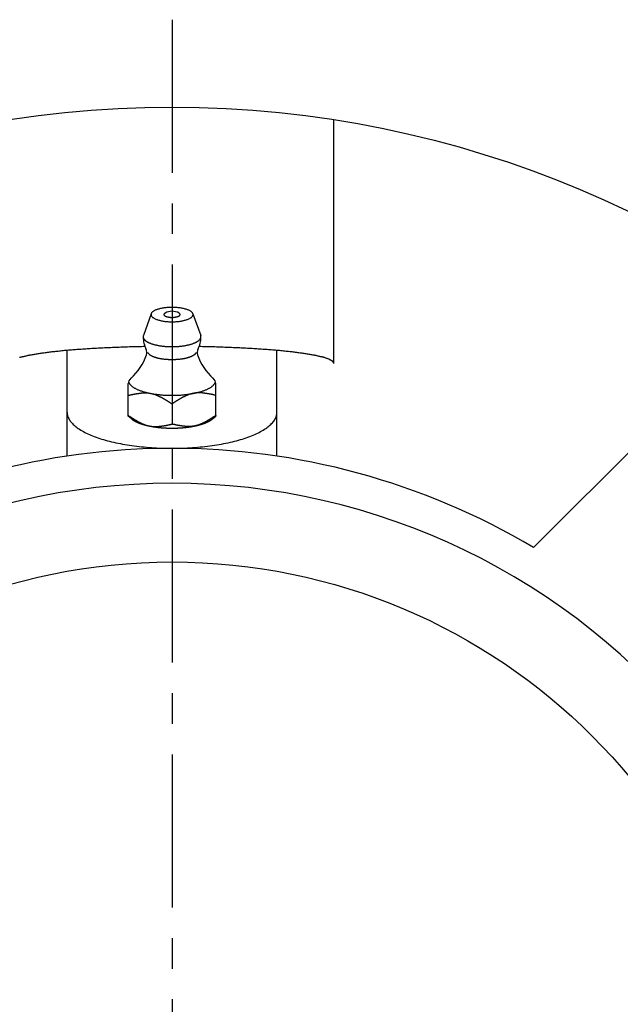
# Model space of a CAD drawing. Extents: x -130 to 297, y -130 to 297.
# Tile 3 of 6: x -17 to 51, y 17 to 130. Entities that reach past the tile are written whole.
import ezdxf

# ---------------------------------------------------------------- set-up
doc = ezdxf.new("R2010")
doc.units = 0
doc.header["$LTSCALE"] = 14
doc.linetypes.add('CENTER', pattern=[2, 1.25, -0.25, 0.25, -0.25])
doc.layers.get('0').update_dxf_attribs({"linetype": 'CONTINUOUS'})
doc.layers.add('CENTER', color=1, linetype='CENTER')

msp = doc.modelspace()

# ---------------------------------------------------------------- linework, layer by layer
for p, q in [((18.5, 90.71), (18.5, 118.57)), ((-12, 80.11), (-12, 92.18)), ((12, 80.11), (12, 92.18)), ((-5, 84.69), (-5, 88.39)), ((5, 84.69), (5, 88.39)), ((56.57, 84.85), (41.36, 69.64))]:
    msp.add_line(p, q)
at = {"linetype": 'CONTINUOUS'}
for p, q in [((-2.38, 96.39), (-3.28, 93.89)), ((2.38, 96.39), (3.28, 93.89)), ((0, 86.07), (0, 83.76)), ((-4.66, 84.39), (-5, 84.69)), ((4.66, 84.39), (5, 84.69))]:
    msp.add_line(p, q, dxfattribs=at)
msp.add_lwpolyline([(5, 84.75), (5, 84.74), (5, 84.74), (5, 84.73), (5, 84.73), (5, 84.73), (5, 84.72), (5, 84.72), (5, 84.72), (5, 84.71), (5, 84.71), (5, 84.71), (5, 84.7), (5, 84.7), (5, 84.7), (5, 84.7), (5, 84.69), (5, 84.69), (5, 84.69), (5, 84.69), (5, 84.69), (5, 84.69), (5, 84.69), (5, 84.69), (5, 84.69)], dxfattribs=at)
for points in [[(2.4, 96.29, 0), (2.4, 96.33, 0), (2.39, 96.37, 0), (2.37, 96.41, 0), (2.35, 96.45, 0), (2.33, 96.49, 0), (2.3, 96.52, 0), (2.26, 96.56, 0), (2.22, 96.6, 0), (2.17, 96.64, 0), (2.12, 96.67, 0), (2.06, 96.71, 0), (2, 96.74, 0), (1.93, 96.78, 0), (1.86, 96.81, 0), (1.78, 96.84, 0), (1.7, 96.87, 0), (1.61, 96.89, 0), (1.52, 96.92, 0), (1.43, 96.95, 0), (1.33, 96.97, 0), (1.23, 96.99, 0), (1.13, 97.01, 0), (1.03, 97.03, 0), (0.92, 97.04, 0), (0.81, 97.06, 0), (0.7, 97.07, 0), (0.58, 97.08, 0), (0.47, 97.09, 0), (0.35, 97.1, 0), (0.24, 97.1, 0), (0.12, 97.11, 0), (0, 97.11, 0), (-0.12, 97.11, 0), (-0.24, 97.1, 0), (-0.35, 97.1, 0), (-0.47, 97.09, 0), (-0.58, 97.08, 0), (-0.7, 97.07, 0), (-0.81, 97.06, 0), (-0.92, 97.04, 0), (-1.03, 97.03, 0), (-1.13, 97.01, 0), (-1.23, 96.99, 0), (-1.33, 96.97, 0), (-1.43, 96.95, 0), (-1.52, 96.92, 0), (-1.61, 96.89, 0), (-1.7, 96.87, 0), (-1.78, 96.84, 0), (-1.86, 96.81, 0), (-1.93, 96.78, 0), (-2, 96.74, 0), (-2.06, 96.71, 0), (-2.12, 96.67, 0), (-2.17, 96.64, 0), (-2.22, 96.6, 0), (-2.26, 96.56, 0), (-2.3, 96.52, 0), (-2.33, 96.49, 0), (-2.35, 96.45, 0), (-2.37, 96.41, 0), (-2.39, 96.37, 0), (-2.4, 96.33, 0), (-2.4, 96.29, 0), (-2.4, 96.25, 0), (-2.39, 96.21, 0), (-2.37, 96.17, 0), (-2.35, 96.13, 0), (-2.33, 96.09, 0), (-2.3, 96.05, 0), (-2.26, 96.01, 0), (-2.22, 95.97, 0), (-2.17, 95.94, 0), (-2.12, 95.9, 0), (-2.06, 95.86, 0), (-2, 95.83, 0), (-1.93, 95.8, 0), (-1.86, 95.77, 0), (-1.78, 95.74, 0), (-1.7, 95.71, 0), (-1.61, 95.68, 0), (-1.52, 95.65, 0), (-1.43, 95.63, 0), (-1.33, 95.6, 0), (-1.23, 95.58, 0), (-1.13, 95.56, 0), (-1.03, 95.54, 0), (-0.92, 95.53, 0), (-0.81, 95.51, 0), (-0.7, 95.5, 0), (-0.58, 95.49, 0), (-0.47, 95.48, 0), (-0.35, 95.47, 0), (-0.24, 95.47, 0), (-0.12, 95.47, 0), (0, 95.47, 0), (0.12, 95.47, 0), (0.24, 95.47, 0), (0.35, 95.47, 0), (0.47, 95.48, 0), (0.58, 95.49, 0), (0.7, 95.5, 0), (0.81, 95.51, 0), (0.92, 95.53, 0), (1.03, 95.54, 0), (1.13, 95.56, 0), (1.23, 95.58, 0), (1.33, 95.6, 0), (1.43, 95.63, 0), (1.52, 95.65, 0), (1.61, 95.68, 0), (1.7, 95.71, 0), (1.78, 95.74, 0), (1.86, 95.77, 0), (1.93, 95.8, 0), (2, 95.83, 0), (2.06, 95.86, 0), (2.12, 95.9, 0), (2.17, 95.94, 0), (2.22, 95.97, 0), (2.26, 96.01, 0), (2.3, 96.05, 0), (2.33, 96.09, 0), (2.35, 96.13, 0), (2.37, 96.17, 0), (2.39, 96.21, 0), (2.4, 96.25, 0), (2.4, 96.29, 0)], [(-0.8, 96.45, 0), (-0.82, 96.44, 0), (-0.83, 96.43, 0), (-0.84, 96.42, 0), (-0.86, 96.41, 0), (-0.87, 96.4, 0), (-0.88, 96.39, 0), (-0.89, 96.38, 0), (-0.9, 96.37, 0), (-0.9, 96.36, 0), (-0.91, 96.35, 0), (-0.92, 96.34, 0), (-0.92, 96.33, 0), (-0.92, 96.32, 0), (-0.93, 96.31, 0), (-0.93, 96.3, 0), (-0.93, 96.29, 0), (-0.93, 96.28, 0), (-0.93, 96.27, 0), (-0.92, 96.26, 0), (-0.92, 96.25, 0), (-0.92, 96.24, 0), (-0.91, 96.23, 0), (-0.91, 96.22, 0), (-0.9, 96.21, 0), (-0.89, 96.2, 0), (-0.88, 96.19, 0), (-0.87, 96.18, 0), (-0.86, 96.17, 0), (-0.85, 96.16, 0), (-0.83, 96.15, 0), (-0.82, 96.14, 0), (-0.81, 96.13, 0), (-0.79, 96.12, 0), (-0.77, 96.11, 0), (-0.76, 96.1, 0), (-0.74, 96.09, 0), (-0.72, 96.09, 0), (-0.7, 96.08, 0), (-0.68, 96.07, 0), (-0.66, 96.06, 0), (-0.64, 96.05, 0), (-0.61, 96.05, 0), (-0.59, 96.04, 0), (-0.57, 96.03, 0), (-0.54, 96.03, 0), (-0.52, 96.02, 0), (-0.49, 96.02, 0), (-0.47, 96.01, 0), (-0.44, 96.01, 0), (-0.41, 96, 0), (-0.38, 96, 0), (-0.36, 95.99, 0), (-0.33, 95.99, 0), (-0.3, 95.99, 0), (-0.27, 95.98, 0), (-0.24, 95.98, 0), (-0.21, 95.98, 0), (-0.18, 95.97, 0), (-0.15, 95.97, 0), (-0.12, 95.97, 0), (-0.09, 95.97, 0), (-0.06, 95.97, 0), (-0.03, 95.97, 0), (0, 95.97, 0), (0.03, 95.97, 0), (0.06, 95.97, 0), (0.09, 95.97, 0), (0.12, 95.97, 0), (0.15, 95.97, 0), (0.18, 95.97, 0), (0.21, 95.98, 0), (0.24, 95.98, 0), (0.27, 95.98, 0), (0.3, 95.99, 0), (0.33, 95.99, 0), (0.36, 95.99, 0), (0.38, 96, 0), (0.41, 96, 0), (0.44, 96.01, 0), (0.47, 96.01, 0), (0.49, 96.02, 0), (0.52, 96.02, 0), (0.54, 96.03, 0), (0.57, 96.03, 0), (0.59, 96.04, 0), (0.61, 96.05, 0), (0.64, 96.05, 0), (0.66, 96.06, 0), (0.68, 96.07, 0), (0.7, 96.08, 0), (0.72, 96.09, 0), (0.74, 96.09, 0), (0.76, 96.1, 0), (0.77, 96.11, 0), (0.79, 96.12, 0), (0.81, 96.13, 0), (0.82, 96.14, 0), (0.83, 96.15, 0), (0.85, 96.16, 0), (0.86, 96.17, 0), (0.87, 96.18, 0), (0.88, 96.19, 0), (0.89, 96.2, 0), (0.9, 96.21, 0), (0.91, 96.22, 0), (0.91, 96.23, 0), (0.92, 96.24, 0), (0.92, 96.25, 0), (0.92, 96.26, 0), (0.93, 96.27, 0), (0.93, 96.28, 0), (0.93, 96.29, 0), (0.93, 96.3, 0), (0.93, 96.31, 0), (0.92, 96.32, 0), (0.92, 96.33, 0), (0.92, 96.34, 0), (0.91, 96.35, 0), (0.9, 96.36, 0), (0.9, 96.37, 0), (0.89, 96.38, 0), (0.88, 96.39, 0), (0.87, 96.4, 0), (0.86, 96.41, 0), (0.84, 96.42, 0), (0.83, 96.43, 0), (0.82, 96.44, 0), (0.8, 96.45, 0)], [(-3.28, 93.89, 0), (-3.29, 93.86, 0), (-3.29, 93.83, 0), (-3.3, 93.8, 0), (-3.3, 93.77, 0), (-3.3, 93.74, 0), (-3.3, 93.71, 0), (-3.29, 93.68, 0), (-3.29, 93.65, 0), (-3.28, 93.62, 0), (-3.27, 93.59, 0), (-3.25, 93.56, 0), (-3.24, 93.53, 0), (-3.22, 93.5, 0), (-3.2, 93.47, 0), (-3.18, 93.44, 0), (-3.15, 93.41, 0), (-3.12, 93.39, 0), (-3.09, 93.36, 0), (-3.06, 93.33, 0), (-3.03, 93.3, 0), (-2.99, 93.27, 0), (-2.96, 93.25, 0), (-2.92, 93.22, 0), (-2.88, 93.2, 0), (-2.83, 93.17, 0), (-2.79, 93.14, 0), (-2.74, 93.12, 0), (-2.69, 93.09, 0), (-2.64, 93.07, 0), (-2.58, 93.05, 0), (-2.53, 93.02, 0), (-2.47, 93, 0), (-2.41, 92.98, 0), (-2.35, 92.96, 0), (-2.29, 92.94, 0), (-2.23, 92.92, 0), (-2.16, 92.9, 0), (-2.09, 92.88, 0), (-2.03, 92.86, 0), (-1.96, 92.84, 0), (-1.89, 92.82, 0), (-1.81, 92.81, 0), (-1.74, 92.79, 0), (-1.67, 92.77, 0), (-1.59, 92.76, 0), (-1.51, 92.75, 0), (-1.43, 92.73, 0), (-1.35, 92.72, 0), (-1.27, 92.71, 0), (-1.19, 92.7, 0), (-1.11, 92.69, 0), (-1.03, 92.68, 0), (-0.95, 92.67, 0), (-0.86, 92.66, 0), (-0.78, 92.65, 0), (-0.69, 92.65, 0), (-0.61, 92.64, 0), (-0.52, 92.63, 0), (-0.44, 92.63, 0), (-0.35, 92.63, 0), (-0.26, 92.62, 0), (-0.17, 92.62, 0), (-0.09, 92.62, 0), (0, 92.62, 0), (0.09, 92.62, 0), (0.17, 92.62, 0), (0.26, 92.62, 0), (0.35, 92.63, 0), (0.44, 92.63, 0), (0.52, 92.63, 0), (0.61, 92.64, 0), (0.69, 92.65, 0), (0.78, 92.65, 0), (0.86, 92.66, 0), (0.95, 92.67, 0), (1.03, 92.68, 0), (1.11, 92.69, 0), (1.19, 92.7, 0), (1.27, 92.71, 0), (1.35, 92.72, 0), (1.43, 92.73, 0), (1.51, 92.75, 0), (1.59, 92.76, 0), (1.67, 92.77, 0), (1.74, 92.79, 0), (1.81, 92.81, 0), (1.89, 92.82, 0), (1.96, 92.84, 0), (2.03, 92.86, 0), (2.09, 92.88, 0), (2.16, 92.9, 0), (2.23, 92.92, 0), (2.29, 92.94, 0), (2.35, 92.96, 0), (2.41, 92.98, 0), (2.47, 93, 0), (2.53, 93.02, 0), (2.58, 93.05, 0), (2.64, 93.07, 0), (2.69, 93.09, 0), (2.74, 93.12, 0), (2.79, 93.14, 0), (2.83, 93.17, 0), (2.88, 93.2, 0), (2.92, 93.22, 0), (2.96, 93.25, 0), (2.99, 93.27, 0), (3.03, 93.3, 0), (3.06, 93.33, 0), (3.09, 93.36, 0), (3.12, 93.39, 0), (3.15, 93.41, 0), (3.18, 93.44, 0), (3.2, 93.47, 0), (3.22, 93.5, 0), (3.24, 93.53, 0), (3.25, 93.56, 0), (3.27, 93.59, 0), (3.28, 93.62, 0), (3.29, 93.65, 0), (3.29, 93.68, 0), (3.3, 93.71, 0), (3.3, 93.74, 0), (3.3, 93.77, 0), (3.3, 93.8, 0), (3.29, 93.83, 0), (3.29, 93.86, 0), (3.28, 93.89, 0)], [(-4.97, 88.59, 0), (-4.96, 88.55, 0), (-4.94, 88.51, 0), (-4.93, 88.48, 0), (-4.9, 88.44, 0), (-4.88, 88.4, 0), (-4.86, 88.36, 0), (-4.83, 88.32, 0), (-4.8, 88.28, 0), (-4.76, 88.25, 0), (-4.73, 88.21, 0), (-4.69, 88.17, 0), (-4.65, 88.14, 0), (-4.6, 88.1, 0), (-4.56, 88.06, 0), (-4.51, 88.03, 0), (-4.46, 87.99, 0), (-4.4, 87.96, 0), (-4.35, 87.92, 0), (-4.29, 87.89, 0), (-4.23, 87.86, 0), (-4.17, 87.82, 0), (-4.1, 87.79, 0), (-4.04, 87.76, 0), (-3.97, 87.73, 0), (-3.9, 87.7, 0), (-3.83, 87.67, 0), (-3.75, 87.64, 0), (-3.67, 87.61, 0), (-3.6, 87.58, 0), (-3.51, 87.55, 0), (-3.43, 87.53, 0), (-3.35, 87.5, 0), (-3.26, 87.47, 0), (-3.17, 87.45, 0), (-3.08, 87.42, 0), (-2.99, 87.4, 0), (-2.9, 87.38, 0), (-2.81, 87.35, 0), (-2.71, 87.33, 0), (-2.61, 87.31, 0), (-2.52, 87.29, 0), (-2.42, 87.27, 0), (-2.32, 87.25, 0), (-2.21, 87.24, 0), (-2.11, 87.22, 0), (-2.01, 87.2, 0), (-1.9, 87.19, 0), (-1.79, 87.17, 0), (-1.69, 87.16, 0), (-1.58, 87.15, 0), (-1.47, 87.13, 0), (-1.36, 87.12, 0), (-1.25, 87.11, 0), (-1.14, 87.1, 0), (-1.02, 87.09, 0), (-0.91, 87.09, 0), (-0.8, 87.08, 0), (-0.69, 87.07, 0), (-0.57, 87.07, 0), (-0.46, 87.07, 0), (-0.34, 87.06, 0), (-0.23, 87.06, 0), (-0.11, 87.06, 0), (0, 87.06, 0), (0.11, 87.06, 0), (0.23, 87.06, 0), (0.34, 87.06, 0), (0.46, 87.07, 0), (0.57, 87.07, 0), (0.69, 87.07, 0), (0.8, 87.08, 0), (0.91, 87.09, 0), (1.02, 87.09, 0), (1.14, 87.1, 0), (1.25, 87.11, 0), (1.36, 87.12, 0), (1.47, 87.13, 0), (1.58, 87.15, 0), (1.69, 87.16, 0), (1.79, 87.17, 0), (1.9, 87.19, 0), (2.01, 87.2, 0), (2.11, 87.22, 0), (2.21, 87.24, 0), (2.32, 87.25, 0), (2.42, 87.27, 0), (2.52, 87.29, 0), (2.61, 87.31, 0), (2.71, 87.33, 0), (2.81, 87.35, 0), (2.9, 87.38, 0), (2.99, 87.4, 0), (3.08, 87.42, 0), (3.17, 87.45, 0), (3.26, 87.47, 0), (3.35, 87.5, 0), (3.43, 87.53, 0), (3.51, 87.55, 0), (3.6, 87.58, 0), (3.67, 87.61, 0), (3.75, 87.64, 0), (3.83, 87.67, 0), (3.9, 87.7, 0), (3.97, 87.73, 0), (4.04, 87.76, 0), (4.1, 87.79, 0), (4.17, 87.82, 0), (4.23, 87.86, 0), (4.29, 87.89, 0), (4.35, 87.92, 0), (4.4, 87.96, 0), (4.46, 87.99, 0), (4.51, 88.03, 0), (4.56, 88.06, 0), (4.6, 88.1, 0), (4.65, 88.14, 0), (4.69, 88.17, 0), (4.73, 88.21, 0), (4.76, 88.25, 0), (4.8, 88.28, 0), (4.83, 88.32, 0), (4.86, 88.36, 0), (4.88, 88.4, 0), (4.9, 88.44, 0), (4.93, 88.48, 0), (4.94, 88.51, 0), (4.96, 88.55, 0), (4.97, 88.59, 0)], [(-4.66, 84.39, 0), (-4.65, 84.38, 0), (-4.64, 84.37, 0), (-4.63, 84.36, 0), (-4.62, 84.35, 0), (-4.61, 84.35, 0), (-4.6, 84.34, 0), (-4.59, 84.33, 0), (-4.58, 84.32, 0), (-4.57, 84.31, 0), (-4.55, 84.3, 0), (-4.54, 84.3, 0), (-4.53, 84.29, 0), (-4.52, 84.28, 0), (-4.51, 84.27, 0), (-4.5, 84.26, 0), (-4.49, 84.26, 0), (-4.48, 84.25, 0), (-4.46, 84.24, 0), (-4.45, 84.23, 0), (-4.44, 84.22, 0), (-4.43, 84.22, 0), (-4.42, 84.21, 0), (-4.4, 84.2, 0), (-4.39, 84.19, 0), (-4.38, 84.18, 0), (-4.36, 84.18, 0), (-4.35, 84.17, 0), (-4.34, 84.16, 0), (-4.33, 84.15, 0), (-4.31, 84.14, 0), (-4.3, 84.14, 0), (-4.29, 84.13, 0), (-4.27, 84.12, 0), (-4.26, 84.11, 0), (-4.24, 84.11, 0), (-4.23, 84.1, 0), (-4.22, 84.09, 0), (-4.2, 84.08, 0), (-4.19, 84.08, 0), (-4.17, 84.07, 0), (-4.16, 84.06, 0), (-4.14, 84.05, 0), (-4.13, 84.05, 0), (-4.11, 84.04, 0), (-4.1, 84.03, 0), (-4.08, 84.02, 0), (-4.07, 84.02, 0), (-4.05, 84.01, 0), (-4.04, 84, 0), (-4.02, 83.99, 0), (-4.01, 83.99, 0), (-3.99, 83.98, 0), (-3.97, 83.97, 0), (-3.96, 83.97, 0), (-3.94, 83.96, 0), (-3.93, 83.95, 0), (-3.91, 83.94, 0), (-3.89, 83.94, 0), (-3.88, 83.93, 0), (-3.86, 83.92, 0), (-3.84, 83.92, 0), (-3.83, 83.91, 0), (-3.81, 83.9, 0), (-3.79, 83.9, 0), (-3.78, 83.89, 0), (-3.76, 83.88, 0), (-3.74, 83.88, 0), (-3.72, 83.87, 0), (-3.71, 83.86, 0), (-3.69, 83.86, 0), (-3.67, 83.85, 0), (-3.65, 83.84, 0), (-3.63, 83.84, 0), (-3.62, 83.83, 0), (-3.6, 83.82, 0), (-3.58, 83.82, 0), (-3.56, 83.81, 0), (-3.54, 83.8, 0), (-3.52, 83.8, 0), (-3.5, 83.79, 0), (-3.49, 83.78, 0), (-3.47, 83.78, 0), (-3.45, 83.77, 0), (-3.43, 83.77, 0), (-3.41, 83.76, 0), (-3.39, 83.75, 0), (-3.37, 83.75, 0), (-3.35, 83.74, 0), (-3.33, 83.73, 0), (-3.31, 83.73, 0), (-3.29, 83.72, 0), (-3.27, 83.72, 0), (-3.25, 83.71, 0), (-3.23, 83.71, 0), (-3.21, 83.7, 0), (-3.19, 83.69, 0), (-3.17, 83.69, 0), (-3.15, 83.68, 0), (-3.13, 83.68, 0), (-3.11, 83.67, 0), (-3.09, 83.67, 0), (-3.07, 83.66, 0), (-3.05, 83.65, 0), (-3.03, 83.65, 0), (-3.01, 83.64, 0), (-2.98, 83.64, 0), (-2.96, 83.63, 0), (-2.94, 83.63, 0), (-2.92, 83.62, 0), (-2.9, 83.62, 0), (-2.88, 83.61, 0), (-2.86, 83.61, 0), (-2.83, 83.6, 0), (-2.81, 83.6, 0), (-2.79, 83.59, 0), (-2.77, 83.59, 0), (-2.75, 83.58, 0), (-2.72, 83.58, 0), (-2.7, 83.57, 0), (-2.68, 83.57, 0), (-2.66, 83.56, 0), (-2.64, 83.56, 0), (-2.61, 83.55, 0), (-2.59, 83.55, 0), (-2.57, 83.54, 0), (-2.55, 83.54, 0), (-2.52, 83.53, 0), (-2.5, 83.53, 0)], [(-2.5, 83.53, 0), (-2.46, 83.52, 0), (-2.43, 83.52, 0), (-2.39, 83.51, 0), (-2.36, 83.5, 0), (-2.32, 83.5, 0), (-2.28, 83.49, 0), (-2.25, 83.48, 0), (-2.21, 83.48, 0), (-2.17, 83.47, 0), (-2.14, 83.46, 0), (-2.1, 83.46, 0), (-2.06, 83.45, 0), (-2.03, 83.45, 0), (-1.99, 83.44, 0), (-1.95, 83.44, 0), (-1.91, 83.43, 0), (-1.88, 83.42, 0), (-1.84, 83.42, 0), (-1.8, 83.41, 0), (-1.76, 83.41, 0), (-1.72, 83.4, 0), (-1.68, 83.4, 0), (-1.65, 83.4, 0), (-1.61, 83.39, 0), (-1.57, 83.39, 0), (-1.53, 83.38, 0), (-1.49, 83.38, 0), (-1.45, 83.37, 0), (-1.41, 83.37, 0), (-1.37, 83.37, 0), (-1.33, 83.36, 0), (-1.29, 83.36, 0), (-1.25, 83.35, 0), (-1.21, 83.35, 0), (-1.18, 83.35, 0), (-1.14, 83.34, 0), (-1.1, 83.34, 0), (-1.06, 83.34, 0), (-1.02, 83.34, 0), (-0.98, 83.33, 0), (-0.94, 83.33, 0), (-0.9, 83.33, 0), (-0.85, 83.33, 0), (-0.81, 83.32, 0), (-0.77, 83.32, 0), (-0.73, 83.32, 0), (-0.69, 83.32, 0), (-0.65, 83.31, 0), (-0.61, 83.31, 0), (-0.57, 83.31, 0), (-0.53, 83.31, 0), (-0.49, 83.31, 0), (-0.45, 83.31, 0), (-0.41, 83.31, 0), (-0.37, 83.3, 0), (-0.33, 83.3, 0), (-0.29, 83.3, 0), (-0.25, 83.3, 0), (-0.2, 83.3, 0), (-0.16, 83.3, 0), (-0.12, 83.3, 0), (-0.08, 83.3, 0), (-0.04, 83.3, 0), (0, 83.3, 0), (0.04, 83.3, 0), (0.08, 83.3, 0), (0.12, 83.3, 0), (0.16, 83.3, 0), (0.2, 83.3, 0), (0.25, 83.3, 0), (0.29, 83.3, 0), (0.33, 83.3, 0), (0.37, 83.3, 0), (0.41, 83.31, 0), (0.45, 83.31, 0), (0.49, 83.31, 0), (0.53, 83.31, 0), (0.57, 83.31, 0), (0.61, 83.31, 0), (0.65, 83.31, 0), (0.69, 83.32, 0), (0.73, 83.32, 0), (0.77, 83.32, 0), (0.81, 83.32, 0), (0.85, 83.33, 0), (0.9, 83.33, 0), (0.94, 83.33, 0), (0.98, 83.33, 0), (1.02, 83.34, 0), (1.06, 83.34, 0), (1.1, 83.34, 0), (1.14, 83.34, 0), (1.18, 83.35, 0), (1.21, 83.35, 0), (1.25, 83.35, 0), (1.29, 83.36, 0), (1.33, 83.36, 0), (1.37, 83.37, 0), (1.41, 83.37, 0), (1.45, 83.37, 0), (1.49, 83.38, 0), (1.53, 83.38, 0), (1.57, 83.39, 0), (1.61, 83.39, 0), (1.65, 83.4, 0), (1.68, 83.4, 0), (1.72, 83.4, 0), (1.76, 83.41, 0), (1.8, 83.41, 0), (1.84, 83.42, 0), (1.88, 83.42, 0), (1.91, 83.43, 0), (1.95, 83.44, 0), (1.99, 83.44, 0), (2.03, 83.45, 0), (2.06, 83.45, 0), (2.1, 83.46, 0), (2.14, 83.46, 0), (2.17, 83.47, 0), (2.21, 83.48, 0), (2.25, 83.48, 0), (2.28, 83.49, 0), (2.32, 83.5, 0), (2.36, 83.5, 0), (2.39, 83.51, 0), (2.43, 83.52, 0), (2.46, 83.52, 0), (2.5, 83.53, 0)], [(2.5, 83.53, 0), (2.52, 83.53, 0), (2.55, 83.54, 0), (2.57, 83.54, 0), (2.59, 83.55, 0), (2.61, 83.55, 0), (2.64, 83.56, 0), (2.66, 83.56, 0), (2.68, 83.57, 0), (2.7, 83.57, 0), (2.72, 83.58, 0), (2.75, 83.58, 0), (2.77, 83.59, 0), (2.79, 83.59, 0), (2.81, 83.6, 0), (2.83, 83.6, 0), (2.86, 83.61, 0), (2.88, 83.61, 0), (2.9, 83.62, 0), (2.92, 83.62, 0), (2.94, 83.63, 0), (2.96, 83.63, 0), (2.98, 83.64, 0), (3.01, 83.64, 0), (3.03, 83.65, 0), (3.05, 83.65, 0), (3.07, 83.66, 0), (3.09, 83.67, 0), (3.11, 83.67, 0), (3.13, 83.68, 0), (3.15, 83.68, 0), (3.17, 83.69, 0), (3.19, 83.69, 0), (3.21, 83.7, 0), (3.23, 83.71, 0), (3.25, 83.71, 0), (3.27, 83.72, 0), (3.29, 83.72, 0), (3.31, 83.73, 0), (3.33, 83.73, 0), (3.35, 83.74, 0), (3.37, 83.75, 0), (3.39, 83.75, 0), (3.41, 83.76, 0), (3.43, 83.77, 0), (3.45, 83.77, 0), (3.47, 83.78, 0), (3.49, 83.78, 0), (3.5, 83.79, 0), (3.52, 83.8, 0), (3.54, 83.8, 0), (3.56, 83.81, 0), (3.58, 83.82, 0), (3.6, 83.82, 0), (3.62, 83.83, 0), (3.63, 83.84, 0), (3.65, 83.84, 0), (3.67, 83.85, 0), (3.69, 83.86, 0), (3.71, 83.86, 0), (3.72, 83.87, 0), (3.74, 83.88, 0), (3.76, 83.88, 0), (3.78, 83.89, 0), (3.79, 83.9, 0), (3.81, 83.9, 0), (3.83, 83.91, 0), (3.84, 83.92, 0), (3.86, 83.92, 0), (3.88, 83.93, 0), (3.89, 83.94, 0), (3.91, 83.94, 0), (3.93, 83.95, 0), (3.94, 83.96, 0), (3.96, 83.97, 0), (3.97, 83.97, 0), (3.99, 83.98, 0), (4.01, 83.99, 0), (4.02, 83.99, 0), (4.04, 84, 0), (4.05, 84.01, 0), (4.07, 84.02, 0), (4.08, 84.02, 0), (4.1, 84.03, 0), (4.11, 84.04, 0), (4.13, 84.05, 0), (4.14, 84.05, 0), (4.16, 84.06, 0), (4.17, 84.07, 0), (4.19, 84.08, 0), (4.2, 84.08, 0), (4.22, 84.09, 0), (4.23, 84.1, 0), (4.24, 84.11, 0), (4.26, 84.11, 0), (4.27, 84.12, 0), (4.29, 84.13, 0), (4.3, 84.14, 0), (4.31, 84.14, 0), (4.33, 84.15, 0), (4.34, 84.16, 0), (4.35, 84.17, 0), (4.36, 84.18, 0), (4.38, 84.18, 0), (4.39, 84.19, 0), (4.4, 84.2, 0), (4.42, 84.21, 0), (4.43, 84.22, 0), (4.44, 84.22, 0), (4.45, 84.23, 0), (4.46, 84.24, 0), (4.48, 84.25, 0), (4.49, 84.26, 0), (4.5, 84.26, 0), (4.51, 84.27, 0), (4.52, 84.28, 0), (4.53, 84.29, 0), (4.54, 84.3, 0), (4.55, 84.3, 0), (4.57, 84.31, 0), (4.58, 84.32, 0), (4.59, 84.33, 0), (4.6, 84.34, 0), (4.61, 84.35, 0), (4.62, 84.35, 0), (4.63, 84.36, 0), (4.64, 84.37, 0), (4.65, 84.38, 0), (4.66, 84.39, 0)]]:
    msp.add_polyline3d(points, dxfattribs=at)
for points in [[(-3.1, 92.62, 0), (-3.3, 92.62, 0), (-3.5, 92.61, 0), (-3.7, 92.61, 0), (-3.9, 92.6, 0), (-4.09, 92.6, 0), (-4.29, 92.59, 0), (-4.49, 92.59, 0), (-4.69, 92.58, 0), (-4.88, 92.58, 0), (-5.08, 92.57, 0), (-5.27, 92.57, 0), (-5.47, 92.56, 0), (-5.66, 92.55, 0), (-5.85, 92.55, 0), (-6.04, 92.54, 0), (-6.23, 92.53, 0), (-6.42, 92.53, 0), (-6.61, 92.52, 0), (-6.8, 92.51, 0), (-6.99, 92.5, 0), (-7.18, 92.5, 0), (-7.37, 92.49, 0), (-7.55, 92.48, 0), (-7.74, 92.47, 0), (-7.92, 92.46, 0), (-8.1, 92.45, 0), (-8.28, 92.44, 0), (-8.46, 92.43, 0), (-8.64, 92.42, 0), (-8.82, 92.41, 0), (-9, 92.4, 0), (-9.18, 92.39, 0), (-9.35, 92.38, 0), (-9.53, 92.37, 0), (-9.7, 92.36, 0), (-9.87, 92.35, 0), (-10.04, 92.34, 0), (-10.21, 92.33, 0), (-10.38, 92.31, 0), (-10.55, 92.3, 0), (-10.71, 92.29, 0), (-10.88, 92.28, 0), (-11.04, 92.26, 0), (-11.2, 92.25, 0), (-11.36, 92.24, 0), (-11.52, 92.23, 0), (-11.68, 92.21, 0), (-11.84, 92.2, 0), (-11.99, 92.19, 0), (-12.15, 92.17, 0), (-12.3, 92.16, 0), (-12.45, 92.14, 0), (-12.6, 92.13, 0), (-12.75, 92.11, 0), (-12.89, 92.1, 0), (-13.04, 92.08, 0), (-13.18, 92.07, 0), (-13.32, 92.05, 0), (-13.46, 92.04, 0), (-13.6, 92.02, 0), (-13.74, 92.01, 0), (-13.87, 91.99, 0), (-14.01, 91.98, 0), (-14.14, 91.96, 0), (-14.27, 91.94, 0), (-14.4, 91.93, 0), (-14.52, 91.91, 0), (-14.65, 91.89, 0), (-14.77, 91.88, 0), (-14.89, 91.86, 0), (-15.01, 91.84, 0), (-15.13, 91.83, 0), (-15.24, 91.81, 0), (-15.36, 91.79, 0), (-15.47, 91.77, 0), (-15.58, 91.76, 0), (-15.69, 91.74, 0), (-15.79, 91.72, 0), (-15.9, 91.7, 0), (-16, 91.68, 0), (-16.1, 91.66, 0), (-16.2, 91.65, 0), (-16.3, 91.63, 0), (-16.39, 91.61, 0), (-16.49, 91.59, 0), (-16.58, 91.57, 0), (-16.67, 91.55, 0), (-16.75, 91.53, 0), (-16.84, 91.51, 0), (-16.92, 91.49, 0), (-17, 91.47, 0), (-17.08, 91.45, 0), (-17.16, 91.44, 0), (-17.23, 91.42, 0), (-17.31, 91.4, 0), (-17.38, 91.38, 0), (-17.45, 91.36, 0)], [(18.5, 90.71, 0), (18.5, 90.73, 0), (18.5, 90.75, 0), (18.49, 90.77, 0), (18.48, 90.8, 0), (18.47, 90.82, 0), (18.46, 90.84, 0), (18.45, 90.86, 0), (18.43, 90.88, 0), (18.41, 90.9, 0), (18.39, 90.92, 0), (18.37, 90.94, 0), (18.34, 90.96, 0), (18.31, 90.99, 0), (18.29, 91.01, 0), (18.25, 91.03, 0), (18.22, 91.05, 0), (18.18, 91.07, 0), (18.14, 91.09, 0), (18.1, 91.11, 0), (18.06, 91.13, 0), (18.01, 91.15, 0), (17.97, 91.17, 0), (17.92, 91.19, 0), (17.87, 91.21, 0), (17.81, 91.23, 0), (17.76, 91.25, 0), (17.7, 91.28, 0), (17.64, 91.3, 0), (17.58, 91.32, 0), (17.51, 91.34, 0), (17.45, 91.36, 0), (17.38, 91.38, 0), (17.31, 91.4, 0), (17.23, 91.42, 0), (17.16, 91.44, 0), (17.08, 91.45, 0), (17, 91.47, 0), (16.92, 91.49, 0), (16.84, 91.51, 0), (16.75, 91.53, 0), (16.67, 91.55, 0), (16.58, 91.57, 0), (16.49, 91.59, 0), (16.39, 91.61, 0), (16.3, 91.63, 0), (16.2, 91.65, 0), (16.1, 91.66, 0), (16, 91.68, 0), (15.9, 91.7, 0), (15.79, 91.72, 0), (15.69, 91.74, 0), (15.58, 91.76, 0), (15.47, 91.77, 0), (15.36, 91.79, 0), (15.24, 91.81, 0), (15.13, 91.83, 0), (15.01, 91.84, 0), (14.89, 91.86, 0), (14.77, 91.88, 0), (14.65, 91.89, 0), (14.52, 91.91, 0), (14.4, 91.93, 0), (14.27, 91.94, 0), (14.14, 91.96, 0), (14.01, 91.98, 0), (13.87, 91.99, 0), (13.74, 92.01, 0), (13.6, 92.02, 0), (13.46, 92.04, 0), (13.32, 92.05, 0), (13.18, 92.07, 0), (13.04, 92.08, 0), (12.89, 92.1, 0), (12.75, 92.11, 0), (12.6, 92.13, 0), (12.45, 92.14, 0), (12.3, 92.16, 0), (12.15, 92.17, 0), (11.99, 92.19, 0), (11.84, 92.2, 0), (11.68, 92.21, 0), (11.52, 92.23, 0), (11.36, 92.24, 0), (11.2, 92.25, 0), (11.04, 92.26, 0), (10.88, 92.28, 0), (10.71, 92.29, 0), (10.55, 92.3, 0), (10.38, 92.31, 0), (10.21, 92.33, 0), (10.04, 92.34, 0), (9.87, 92.35, 0), (9.7, 92.36, 0), (9.53, 92.37, 0), (9.35, 92.38, 0), (9.18, 92.39, 0), (9, 92.4, 0), (8.82, 92.41, 0), (8.64, 92.42, 0), (8.46, 92.43, 0), (8.28, 92.44, 0), (8.1, 92.45, 0), (7.92, 92.46, 0), (7.74, 92.47, 0), (7.55, 92.48, 0), (7.37, 92.49, 0), (7.18, 92.5, 0), (6.99, 92.5, 0), (6.8, 92.51, 0), (6.61, 92.52, 0), (6.42, 92.53, 0), (6.23, 92.53, 0), (6.04, 92.54, 0), (5.85, 92.55, 0), (5.66, 92.55, 0), (5.47, 92.56, 0), (5.27, 92.57, 0), (5.08, 92.57, 0), (4.88, 92.58, 0), (4.69, 92.58, 0), (4.49, 92.59, 0), (4.29, 92.59, 0), (4.09, 92.6, 0), (3.9, 92.6, 0), (3.7, 92.61, 0), (3.5, 92.61, 0), (3.3, 92.62, 0), (3.1, 92.62, 0)], [(-2.78, 91.94, 0), (-2.77, 91.92, 0), (-2.75, 91.9, 0), (-2.74, 91.88, 0), (-2.72, 91.86, 0), (-2.71, 91.84, 0), (-2.69, 91.82, 0), (-2.67, 91.8, 0), (-2.65, 91.78, 0), (-2.63, 91.76, 0), (-2.6, 91.74, 0), (-2.58, 91.72, 0), (-2.55, 91.7, 0), (-2.53, 91.68, 0), (-2.5, 91.67, 0), (-2.47, 91.65, 0), (-2.44, 91.63, 0), (-2.41, 91.61, 0), (-2.38, 91.59, 0), (-2.34, 91.58, 0), (-2.31, 91.56, 0), (-2.27, 91.54, 0), (-2.24, 91.52, 0), (-2.2, 91.51, 0), (-2.16, 91.49, 0), (-2.12, 91.48, 0), (-2.08, 91.46, 0), (-2.04, 91.45, 0), (-1.99, 91.43, 0), (-1.95, 91.42, 0), (-1.9, 91.4, 0), (-1.86, 91.39, 0), (-1.81, 91.37, 0), (-1.76, 91.36, 0), (-1.72, 91.35, 0), (-1.67, 91.34, 0), (-1.62, 91.32, 0), (-1.57, 91.31, 0), (-1.51, 91.3, 0), (-1.46, 91.29, 0), (-1.41, 91.28, 0), (-1.36, 91.27, 0), (-1.3, 91.26, 0), (-1.25, 91.25, 0), (-1.19, 91.24, 0), (-1.13, 91.23, 0), (-1.08, 91.22, 0), (-1.02, 91.22, 0), (-0.96, 91.21, 0), (-0.91, 91.2, 0), (-0.85, 91.19, 0), (-0.79, 91.19, 0), (-0.73, 91.18, 0), (-0.67, 91.18, 0), (-0.61, 91.17, 0), (-0.55, 91.17, 0), (-0.49, 91.17, 0), (-0.43, 91.16, 0), (-0.37, 91.16, 0), (-0.31, 91.16, 0), (-0.25, 91.15, 0), (-0.18, 91.15, 0), (-0.12, 91.15, 0), (-0.06, 91.15, 0), (0, 91.15, 0), (0.06, 91.15, 0), (0.12, 91.15, 0), (0.18, 91.15, 0), (0.25, 91.15, 0), (0.31, 91.16, 0), (0.37, 91.16, 0), (0.43, 91.16, 0), (0.49, 91.17, 0), (0.55, 91.17, 0), (0.61, 91.17, 0), (0.67, 91.18, 0), (0.73, 91.18, 0), (0.79, 91.19, 0), (0.85, 91.19, 0), (0.91, 91.2, 0), (0.96, 91.21, 0), (1.02, 91.22, 0), (1.08, 91.22, 0), (1.13, 91.23, 0), (1.19, 91.24, 0), (1.25, 91.25, 0), (1.3, 91.26, 0), (1.36, 91.27, 0), (1.41, 91.28, 0), (1.46, 91.29, 0), (1.51, 91.3, 0), (1.57, 91.31, 0), (1.62, 91.32, 0), (1.67, 91.34, 0), (1.72, 91.35, 0), (1.76, 91.36, 0), (1.81, 91.37, 0), (1.86, 91.39, 0), (1.9, 91.4, 0), (1.95, 91.42, 0), (1.99, 91.43, 0), (2.04, 91.45, 0), (2.08, 91.46, 0), (2.12, 91.48, 0), (2.16, 91.49, 0), (2.2, 91.51, 0), (2.24, 91.52, 0), (2.27, 91.54, 0), (2.31, 91.56, 0), (2.34, 91.58, 0), (2.38, 91.59, 0), (2.41, 91.61, 0), (2.44, 91.63, 0), (2.47, 91.65, 0), (2.5, 91.67, 0), (2.53, 91.68, 0), (2.55, 91.7, 0), (2.58, 91.72, 0), (2.6, 91.74, 0), (2.63, 91.76, 0), (2.65, 91.78, 0), (2.67, 91.8, 0), (2.69, 91.82, 0), (2.71, 91.84, 0), (2.72, 91.86, 0), (2.74, 91.88, 0), (2.75, 91.9, 0), (2.77, 91.92, 0), (2.78, 91.94, 0)], [(-5, 87.05, 0), (-4.97, 87.06, 0), (-4.93, 87.07, 0), (-4.9, 87.08, 0), (-4.86, 87.08, 0), (-4.83, 87.09, 0), (-4.8, 87.1, 0), (-4.76, 87.11, 0), (-4.73, 87.11, 0), (-4.69, 87.12, 0), (-4.66, 87.13, 0), (-4.63, 87.13, 0), (-4.59, 87.14, 0), (-4.56, 87.15, 0), (-4.53, 87.15, 0), (-4.49, 87.16, 0), (-4.46, 87.17, 0), (-4.42, 87.17, 0), (-4.39, 87.18, 0), (-4.36, 87.19, 0), (-4.32, 87.19, 0), (-4.29, 87.2, 0), (-4.26, 87.21, 0), (-4.22, 87.21, 0), (-4.19, 87.22, 0), (-4.15, 87.23, 0), (-4.12, 87.23, 0), (-4.09, 87.24, 0), (-4.05, 87.24, 0), (-4.02, 87.25, 0), (-3.99, 87.25, 0), (-3.95, 87.26, 0), (-3.92, 87.26, 0), (-3.89, 87.27, 0), (-3.85, 87.27, 0), (-3.82, 87.28, 0), (-3.79, 87.28, 0), (-3.75, 87.29, 0), (-3.72, 87.29, 0), (-3.69, 87.3, 0), (-3.65, 87.3, 0), (-3.62, 87.3, 0), (-3.59, 87.31, 0), (-3.55, 87.31, 0), (-3.52, 87.31, 0), (-3.49, 87.32, 0), (-3.45, 87.32, 0), (-3.42, 87.32, 0), (-3.39, 87.32, 0), (-3.35, 87.33, 0), (-3.32, 87.33, 0), (-3.29, 87.33, 0), (-3.26, 87.33, 0), (-3.22, 87.33, 0), (-3.19, 87.33, 0), (-3.16, 87.33, 0), (-3.12, 87.33, 0), (-3.09, 87.33, 0), (-3.06, 87.33, 0), (-3.03, 87.33, 0), (-2.99, 87.33, 0), (-2.96, 87.33, 0), (-2.93, 87.33, 0), (-2.9, 87.33, 0), (-2.87, 87.33, 0), (-2.83, 87.33, 0), (-2.8, 87.32, 0), (-2.77, 87.32, 0), (-2.74, 87.32, 0), (-2.7, 87.32, 0), (-2.67, 87.31, 0), (-2.64, 87.31, 0), (-2.61, 87.3, 0), (-2.58, 87.3, 0), (-2.55, 87.3, 0), (-2.51, 87.29, 0), (-2.48, 87.28, 0), (-2.45, 87.28, 0), (-2.42, 87.27, 0), (-2.39, 87.27, 0), (-2.36, 87.26, 0), (-2.32, 87.25, 0), (-2.29, 87.25, 0), (-2.26, 87.24, 0), (-2.23, 87.23, 0), (-2.2, 87.22, 0), (-2.17, 87.21, 0), (-2.14, 87.21, 0), (-2.11, 87.2, 0), (-2.08, 87.19, 0), (-2.05, 87.18, 0), (-2.01, 87.17, 0), (-1.98, 87.16, 0), (-1.95, 87.15, 0), (-1.92, 87.14, 0), (-1.89, 87.13, 0), (-1.86, 87.11, 0), (-1.83, 87.1, 0), (-1.8, 87.09, 0), (-1.77, 87.08, 0), (-1.74, 87.07, 0), (-1.71, 87.05, 0), (-1.68, 87.04, 0), (-1.65, 87.03, 0), (-1.62, 87.02, 0), (-1.59, 87, 0), (-1.56, 86.99, 0), (-1.53, 86.97, 0), (-1.5, 86.96, 0), (-1.47, 86.95, 0), (-1.44, 86.93, 0), (-1.41, 86.92, 0), (-1.38, 86.9, 0), (-1.35, 86.89, 0), (-1.32, 86.87, 0), (-1.29, 86.86, 0), (-1.26, 86.84, 0), (-1.23, 86.83, 0), (-1.2, 86.81, 0), (-1.17, 86.79, 0), (-1.14, 86.78, 0), (-1.11, 86.76, 0), (-1.08, 86.75, 0), (-1.05, 86.73, 0), (-1.02, 86.71, 0), (-0.99, 86.7, 0), (-0.96, 86.68, 0), (-0.93, 86.66, 0), (-0.9, 86.64, 0), (-0.88, 86.63, 0), (-0.85, 86.61, 0), (-0.82, 86.59, 0), (-0.79, 86.57, 0), (-0.76, 86.56, 0), (-0.73, 86.54, 0), (-0.7, 86.52, 0), (-0.67, 86.5, 0), (-0.64, 86.48, 0), (-0.61, 86.47, 0), (-0.58, 86.45, 0), (-0.55, 86.43, 0), (-0.52, 86.41, 0), (-0.49, 86.39, 0), (-0.47, 86.37, 0), (-0.44, 86.35, 0), (-0.41, 86.34, 0), (-0.38, 86.32, 0), (-0.35, 86.3, 0), (-0.32, 86.28, 0), (-0.29, 86.26, 0), (-0.26, 86.24, 0), (-0.23, 86.22, 0), (-0.2, 86.2, 0), (-0.17, 86.18, 0), (-0.15, 86.16, 0), (-0.12, 86.14, 0), (-0.09, 86.13, 0), (-0.06, 86.11, 0), (-0.03, 86.09, 0), (0, 86.07, 0)], [(5, 87.05, 0), (4.97, 87.06, 0), (4.93, 87.07, 0), (4.9, 87.08, 0), (4.86, 87.08, 0), (4.83, 87.09, 0), (4.8, 87.1, 0), (4.76, 87.11, 0), (4.73, 87.11, 0), (4.69, 87.12, 0), (4.66, 87.13, 0), (4.63, 87.13, 0), (4.59, 87.14, 0), (4.56, 87.15, 0), (4.53, 87.15, 0), (4.49, 87.16, 0), (4.46, 87.17, 0), (4.42, 87.17, 0), (4.39, 87.18, 0), (4.36, 87.19, 0), (4.32, 87.19, 0), (4.29, 87.2, 0), (4.26, 87.21, 0), (4.22, 87.21, 0), (4.19, 87.22, 0), (4.15, 87.23, 0), (4.12, 87.23, 0), (4.09, 87.24, 0), (4.05, 87.24, 0), (4.02, 87.25, 0), (3.99, 87.25, 0), (3.95, 87.26, 0), (3.92, 87.26, 0), (3.89, 87.27, 0), (3.85, 87.27, 0), (3.82, 87.28, 0), (3.79, 87.28, 0), (3.75, 87.29, 0), (3.72, 87.29, 0), (3.69, 87.3, 0), (3.65, 87.3, 0), (3.62, 87.3, 0), (3.59, 87.31, 0), (3.55, 87.31, 0), (3.52, 87.31, 0), (3.49, 87.32, 0), (3.45, 87.32, 0), (3.42, 87.32, 0), (3.39, 87.32, 0), (3.35, 87.33, 0), (3.32, 87.33, 0), (3.29, 87.33, 0), (3.26, 87.33, 0), (3.22, 87.33, 0), (3.19, 87.33, 0), (3.16, 87.33, 0), (3.12, 87.33, 0), (3.09, 87.33, 0), (3.06, 87.33, 0), (3.03, 87.33, 0), (2.99, 87.33, 0), (2.96, 87.33, 0), (2.93, 87.33, 0), (2.9, 87.33, 0), (2.87, 87.33, 0), (2.83, 87.33, 0), (2.8, 87.32, 0), (2.77, 87.32, 0), (2.74, 87.32, 0), (2.7, 87.32, 0), (2.67, 87.31, 0), (2.64, 87.31, 0), (2.61, 87.3, 0), (2.58, 87.3, 0), (2.55, 87.3, 0), (2.51, 87.29, 0), (2.48, 87.28, 0), (2.45, 87.28, 0), (2.42, 87.27, 0), (2.39, 87.27, 0), (2.36, 87.26, 0), (2.32, 87.25, 0), (2.29, 87.25, 0), (2.26, 87.24, 0), (2.23, 87.23, 0), (2.2, 87.22, 0), (2.17, 87.21, 0), (2.14, 87.21, 0), (2.11, 87.2, 0), (2.08, 87.19, 0), (2.05, 87.18, 0), (2.01, 87.17, 0), (1.98, 87.16, 0), (1.95, 87.15, 0), (1.92, 87.14, 0), (1.89, 87.13, 0), (1.86, 87.11, 0), (1.83, 87.1, 0), (1.8, 87.09, 0), (1.77, 87.08, 0), (1.74, 87.07, 0), (1.71, 87.05, 0), (1.68, 87.04, 0), (1.65, 87.03, 0), (1.62, 87.02, 0), (1.59, 87, 0), (1.56, 86.99, 0), (1.53, 86.97, 0), (1.5, 86.96, 0), (1.47, 86.95, 0), (1.44, 86.93, 0), (1.41, 86.92, 0), (1.38, 86.9, 0), (1.35, 86.89, 0), (1.32, 86.87, 0), (1.29, 86.86, 0), (1.26, 86.84, 0), (1.23, 86.83, 0), (1.2, 86.81, 0), (1.17, 86.79, 0), (1.14, 86.78, 0), (1.11, 86.76, 0), (1.08, 86.75, 0), (1.05, 86.73, 0), (1.02, 86.71, 0), (0.99, 86.7, 0), (0.96, 86.68, 0), (0.93, 86.66, 0), (0.9, 86.64, 0), (0.88, 86.63, 0), (0.85, 86.61, 0), (0.82, 86.59, 0), (0.79, 86.57, 0), (0.76, 86.56, 0), (0.73, 86.54, 0), (0.7, 86.52, 0), (0.67, 86.5, 0), (0.64, 86.48, 0), (0.61, 86.47, 0), (0.58, 86.45, 0), (0.55, 86.43, 0), (0.52, 86.41, 0), (0.49, 86.39, 0), (0.47, 86.37, 0), (0.44, 86.35, 0), (0.41, 86.34, 0), (0.38, 86.32, 0), (0.35, 86.3, 0), (0.32, 86.28, 0), (0.29, 86.26, 0), (0.26, 86.24, 0), (0.23, 86.22, 0), (0.2, 86.2, 0), (0.17, 86.18, 0), (0.15, 86.16, 0), (0.12, 86.14, 0), (0.09, 86.13, 0), (0.06, 86.11, 0), (0.03, 86.09, 0), (0, 86.07, 0)], [(-12, 85.1, 0), (-12, 85, 0), (-11.99, 84.9, 0), (-11.97, 84.8, 0), (-11.94, 84.7, 0), (-11.91, 84.6, 0), (-11.87, 84.5, 0), (-11.82, 84.4, 0), (-11.77, 84.3, 0), (-11.71, 84.2, 0), (-11.64, 84.11, 0), (-11.57, 84.01, 0), (-11.48, 83.91, 0), (-11.39, 83.82, 0), (-11.3, 83.72, 0), (-11.2, 83.63, 0), (-11.09, 83.53, 0), (-10.97, 83.44, 0), (-10.85, 83.35, 0), (-10.72, 83.26, 0), (-10.58, 83.17, 0), (-10.44, 83.08, 0), (-10.29, 82.99, 0), (-10.14, 82.91, 0), (-9.98, 82.82, 0), (-9.81, 82.74, 0), (-9.64, 82.66, 0), (-9.46, 82.58, 0), (-9.28, 82.5, 0), (-9.09, 82.42, 0), (-8.89, 82.35, 0), (-8.69, 82.27, 0), (-8.49, 82.2, 0), (-8.27, 82.13, 0), (-8.06, 82.06, 0), (-7.84, 82, 0), (-7.61, 81.93, 0), (-7.38, 81.87, 0), (-7.15, 81.81, 0), (-6.91, 81.75, 0), (-6.67, 81.69, 0), (-6.42, 81.64, 0), (-6.17, 81.58, 0), (-5.91, 81.53, 0), (-5.66, 81.48, 0), (-5.4, 81.44, 0), (-5.13, 81.39, 0), (-4.86, 81.35, 0), (-4.59, 81.31, 0), (-4.32, 81.28, 0), (-4.04, 81.24, 0), (-3.76, 81.21, 0), (-3.48, 81.18, 0), (-3.2, 81.15, 0), (-2.92, 81.12, 0), (-2.63, 81.1, 0), (-2.34, 81.08, 0), (-2.05, 81.06, 0), (-1.76, 81.04, 0), (-1.47, 81.03, 0), (-1.18, 81.02, 0), (-0.88, 81.01, 0), (-0.59, 81, 0), (-0.29, 81, 0), (0, 81, 0), (0.29, 81, 0), (0.59, 81, 0), (0.88, 81.01, 0), (1.18, 81.02, 0), (1.47, 81.03, 0), (1.76, 81.04, 0), (2.05, 81.06, 0), (2.34, 81.08, 0), (2.63, 81.1, 0), (2.92, 81.12, 0), (3.2, 81.15, 0), (3.48, 81.18, 0), (3.76, 81.21, 0), (4.04, 81.24, 0), (4.32, 81.28, 0), (4.59, 81.31, 0), (4.86, 81.35, 0), (5.13, 81.39, 0), (5.4, 81.44, 0), (5.66, 81.48, 0), (5.91, 81.53, 0), (6.17, 81.58, 0), (6.42, 81.64, 0), (6.67, 81.69, 0), (6.91, 81.75, 0), (7.15, 81.81, 0), (7.38, 81.87, 0), (7.61, 81.93, 0), (7.84, 82, 0), (8.06, 82.06, 0), (8.27, 82.13, 0), (8.49, 82.2, 0), (8.69, 82.27, 0), (8.89, 82.35, 0), (9.09, 82.42, 0), (9.28, 82.5, 0), (9.46, 82.58, 0), (9.64, 82.66, 0), (9.81, 82.74, 0), (9.98, 82.82, 0), (10.14, 82.91, 0), (10.29, 82.99, 0), (10.44, 83.08, 0), (10.58, 83.17, 0), (10.72, 83.26, 0), (10.85, 83.35, 0), (10.97, 83.44, 0), (11.09, 83.53, 0), (11.2, 83.63, 0), (11.3, 83.72, 0), (11.39, 83.82, 0), (11.48, 83.91, 0), (11.57, 84.01, 0), (11.64, 84.11, 0), (11.71, 84.2, 0), (11.77, 84.3, 0), (11.82, 84.4, 0), (11.87, 84.5, 0), (11.91, 84.6, 0), (11.94, 84.7, 0), (11.97, 84.8, 0), (11.99, 84.9, 0), (12, 85, 0), (12, 85.1, 0)], [(-5, 84.75, 0), (-4.97, 84.73, 0), (-4.94, 84.71, 0), (-4.91, 84.69, 0), (-4.88, 84.67, 0), (-4.85, 84.65, 0), (-4.83, 84.63, 0), (-4.8, 84.61, 0), (-4.77, 84.6, 0), (-4.74, 84.58, 0), (-4.71, 84.56, 0), (-4.68, 84.54, 0), (-4.65, 84.52, 0), (-4.62, 84.5, 0), (-4.59, 84.48, 0), (-4.56, 84.46, 0), (-4.53, 84.44, 0), (-4.51, 84.43, 0), (-4.48, 84.41, 0), (-4.45, 84.39, 0), (-4.42, 84.37, 0), (-4.39, 84.35, 0), (-4.36, 84.33, 0), (-4.33, 84.31, 0), (-4.3, 84.3, 0), (-4.27, 84.28, 0), (-4.24, 84.26, 0), (-4.21, 84.24, 0), (-4.18, 84.23, 0), (-4.15, 84.21, 0), (-4.12, 84.19, 0), (-4.1, 84.17, 0), (-4.07, 84.16, 0), (-4.04, 84.14, 0), (-4.01, 84.12, 0), (-3.98, 84.1, 0), (-3.95, 84.09, 0), (-3.92, 84.07, 0), (-3.89, 84.05, 0), (-3.86, 84.04, 0), (-3.83, 84.02, 0), (-3.8, 84.01, 0), (-3.77, 83.99, 0), (-3.74, 83.97, 0), (-3.71, 83.96, 0), (-3.68, 83.94, 0), (-3.65, 83.93, 0), (-3.62, 83.91, 0), (-3.59, 83.9, 0), (-3.56, 83.88, 0), (-3.53, 83.87, 0), (-3.5, 83.86, 0), (-3.47, 83.84, 0), (-3.44, 83.83, 0), (-3.41, 83.81, 0), (-3.38, 83.8, 0), (-3.35, 83.79, 0), (-3.32, 83.78, 0), (-3.29, 83.76, 0), (-3.26, 83.75, 0), (-3.23, 83.74, 0), (-3.2, 83.73, 0), (-3.17, 83.71, 0), (-3.14, 83.7, 0), (-3.11, 83.69, 0), (-3.08, 83.68, 0), (-3.05, 83.67, 0), (-3.02, 83.66, 0), (-2.99, 83.65, 0), (-2.95, 83.64, 0), (-2.92, 83.63, 0), (-2.89, 83.62, 0), (-2.86, 83.61, 0), (-2.83, 83.6, 0), (-2.8, 83.59, 0), (-2.77, 83.59, 0), (-2.74, 83.58, 0), (-2.71, 83.57, 0), (-2.68, 83.56, 0), (-2.64, 83.56, 0), (-2.61, 83.55, 0), (-2.58, 83.54, 0), (-2.55, 83.54, 0), (-2.52, 83.53, 0), (-2.49, 83.53, 0), (-2.45, 83.52, 0), (-2.42, 83.52, 0), (-2.39, 83.51, 0), (-2.36, 83.51, 0), (-2.33, 83.51, 0), (-2.3, 83.5, 0), (-2.26, 83.5, 0), (-2.23, 83.5, 0), (-2.2, 83.49, 0), (-2.17, 83.49, 0), (-2.13, 83.49, 0), (-2.1, 83.49, 0), (-2.07, 83.49, 0), (-2.04, 83.49, 0), (-2.01, 83.48, 0), (-1.97, 83.48, 0), (-1.94, 83.48, 0), (-1.91, 83.48, 0), (-1.88, 83.48, 0), (-1.84, 83.48, 0), (-1.81, 83.48, 0), (-1.78, 83.49, 0), (-1.74, 83.49, 0), (-1.71, 83.49, 0), (-1.68, 83.49, 0), (-1.65, 83.49, 0), (-1.61, 83.49, 0), (-1.58, 83.5, 0), (-1.55, 83.5, 0), (-1.51, 83.5, 0), (-1.48, 83.5, 0), (-1.45, 83.51, 0), (-1.41, 83.51, 0), (-1.38, 83.51, 0), (-1.35, 83.52, 0), (-1.31, 83.52, 0), (-1.28, 83.53, 0), (-1.25, 83.53, 0), (-1.21, 83.53, 0), (-1.18, 83.54, 0), (-1.15, 83.54, 0), (-1.11, 83.55, 0), (-1.08, 83.55, 0), (-1.05, 83.56, 0), (-1.01, 83.56, 0), (-0.98, 83.57, 0), (-0.95, 83.57, 0), (-0.91, 83.58, 0), (-0.88, 83.59, 0), (-0.85, 83.59, 0), (-0.81, 83.6, 0), (-0.78, 83.6, 0), (-0.74, 83.61, 0), (-0.71, 83.62, 0), (-0.68, 83.62, 0), (-0.64, 83.63, 0), (-0.61, 83.64, 0), (-0.58, 83.64, 0), (-0.54, 83.65, 0), (-0.51, 83.66, 0), (-0.47, 83.66, 0), (-0.44, 83.67, 0), (-0.41, 83.68, 0), (-0.37, 83.68, 0), (-0.34, 83.69, 0), (-0.31, 83.7, 0), (-0.27, 83.7, 0), (-0.24, 83.71, 0), (-0.2, 83.72, 0), (-0.17, 83.73, 0), (-0.14, 83.73, 0), (-0.1, 83.74, 0), (-0.07, 83.75, 0), (-0.03, 83.75, 0), (0, 83.76, 0)], [(5, 84.75, 0), (4.97, 84.73, 0), (4.94, 84.71, 0), (4.91, 84.69, 0), (4.88, 84.67, 0), (4.85, 84.65, 0), (4.83, 84.63, 0), (4.8, 84.61, 0), (4.77, 84.6, 0), (4.74, 84.58, 0), (4.71, 84.56, 0), (4.68, 84.54, 0), (4.65, 84.52, 0), (4.62, 84.5, 0), (4.59, 84.48, 0), (4.56, 84.46, 0), (4.53, 84.44, 0), (4.51, 84.43, 0), (4.48, 84.41, 0), (4.45, 84.39, 0), (4.42, 84.37, 0), (4.39, 84.35, 0), (4.36, 84.33, 0), (4.33, 84.31, 0), (4.3, 84.3, 0), (4.27, 84.28, 0), (4.24, 84.26, 0), (4.21, 84.24, 0), (4.18, 84.23, 0), (4.15, 84.21, 0), (4.12, 84.19, 0), (4.1, 84.17, 0), (4.07, 84.16, 0), (4.04, 84.14, 0), (4.01, 84.12, 0), (3.98, 84.1, 0), (3.95, 84.09, 0), (3.92, 84.07, 0), (3.89, 84.05, 0), (3.86, 84.04, 0), (3.83, 84.02, 0), (3.8, 84.01, 0), (3.77, 83.99, 0), (3.74, 83.97, 0), (3.71, 83.96, 0), (3.68, 83.94, 0), (3.65, 83.93, 0), (3.62, 83.91, 0), (3.59, 83.9, 0), (3.56, 83.88, 0), (3.53, 83.87, 0), (3.5, 83.86, 0), (3.47, 83.84, 0), (3.44, 83.83, 0), (3.41, 83.81, 0), (3.38, 83.8, 0), (3.35, 83.79, 0), (3.32, 83.78, 0), (3.29, 83.76, 0), (3.26, 83.75, 0), (3.23, 83.74, 0), (3.2, 83.73, 0), (3.17, 83.71, 0), (3.14, 83.7, 0), (3.11, 83.69, 0), (3.08, 83.68, 0), (3.05, 83.67, 0), (3.02, 83.66, 0), (2.99, 83.65, 0), (2.95, 83.64, 0), (2.92, 83.63, 0), (2.89, 83.62, 0), (2.86, 83.61, 0), (2.83, 83.6, 0), (2.8, 83.59, 0), (2.77, 83.59, 0), (2.74, 83.58, 0), (2.71, 83.57, 0), (2.68, 83.56, 0), (2.64, 83.56, 0), (2.61, 83.55, 0), (2.58, 83.54, 0), (2.55, 83.54, 0), (2.52, 83.53, 0), (2.49, 83.53, 0), (2.45, 83.52, 0), (2.42, 83.52, 0), (2.39, 83.51, 0), (2.36, 83.51, 0), (2.33, 83.51, 0), (2.3, 83.5, 0), (2.26, 83.5, 0), (2.23, 83.5, 0), (2.2, 83.49, 0), (2.17, 83.49, 0), (2.13, 83.49, 0), (2.1, 83.49, 0), (2.07, 83.49, 0), (2.04, 83.49, 0), (2.01, 83.48, 0), (1.97, 83.48, 0), (1.94, 83.48, 0), (1.91, 83.48, 0), (1.88, 83.48, 0), (1.84, 83.48, 0), (1.81, 83.48, 0), (1.78, 83.49, 0), (1.74, 83.49, 0), (1.71, 83.49, 0), (1.68, 83.49, 0), (1.65, 83.49, 0), (1.61, 83.49, 0), (1.58, 83.5, 0), (1.55, 83.5, 0), (1.51, 83.5, 0), (1.48, 83.5, 0), (1.45, 83.51, 0), (1.41, 83.51, 0), (1.38, 83.51, 0), (1.35, 83.52, 0), (1.31, 83.52, 0), (1.28, 83.53, 0), (1.25, 83.53, 0), (1.21, 83.53, 0), (1.18, 83.54, 0), (1.15, 83.54, 0), (1.11, 83.55, 0), (1.08, 83.55, 0), (1.05, 83.56, 0), (1.01, 83.56, 0), (0.98, 83.57, 0), (0.95, 83.57, 0), (0.91, 83.58, 0), (0.88, 83.59, 0), (0.85, 83.59, 0), (0.81, 83.6, 0), (0.78, 83.6, 0), (0.74, 83.61, 0), (0.71, 83.62, 0), (0.68, 83.62, 0), (0.64, 83.63, 0), (0.61, 83.64, 0), (0.58, 83.64, 0), (0.54, 83.65, 0), (0.51, 83.66, 0), (0.47, 83.66, 0), (0.44, 83.67, 0), (0.41, 83.68, 0), (0.37, 83.68, 0), (0.34, 83.69, 0), (0.31, 83.7, 0), (0.27, 83.7, 0), (0.24, 83.71, 0), (0.2, 83.72, 0), (0.17, 83.73, 0), (0.14, 83.73, 0), (0.1, 83.74, 0), (0.07, 83.75, 0), (0.03, 83.75, 0), (0, 83.76, 0)]]:
    msp.add_polyline3d(points)
for radius in [120, 68]:
    msp.add_circle((0, 0), radius)
for centre, radius, start, end in [((0, 95.08), 1.59, 59.6634, 120.3366), ((0, 93.75), 3.3, 180, 206.1752), ((0, 93.75), 3.3, 333.8248, 0)]:
    msp.add_arc(centre, radius, start, end, dxfattribs=at)
for centre, radius, start, end in [((-8.62, 93.55), 6, 310.5858, 341.9624), ((-3.68, 91.94), 0.8, 341.9624, 26.1752), ((3.68, 91.94), 0.8, 153.8248, 198.0376), ((8.62, 93.55), 6, 198.0376, 229.4142), ((-4.2, 88.39), 0.8, 130.5858, 180), ((4.2, 88.39), 0.8, 0, 49.4142), ((0, 0), 81, 59.2949, 120.7051), ((0, 0), 77, 38.475, 141.525)]:
    msp.add_arc(centre, radius, start, end)
at = {"layer": 'CENTER'}
msp.add_line((0, 130), (0, -130), dxfattribs=at)

doc.saveas('drawing.dxf')
